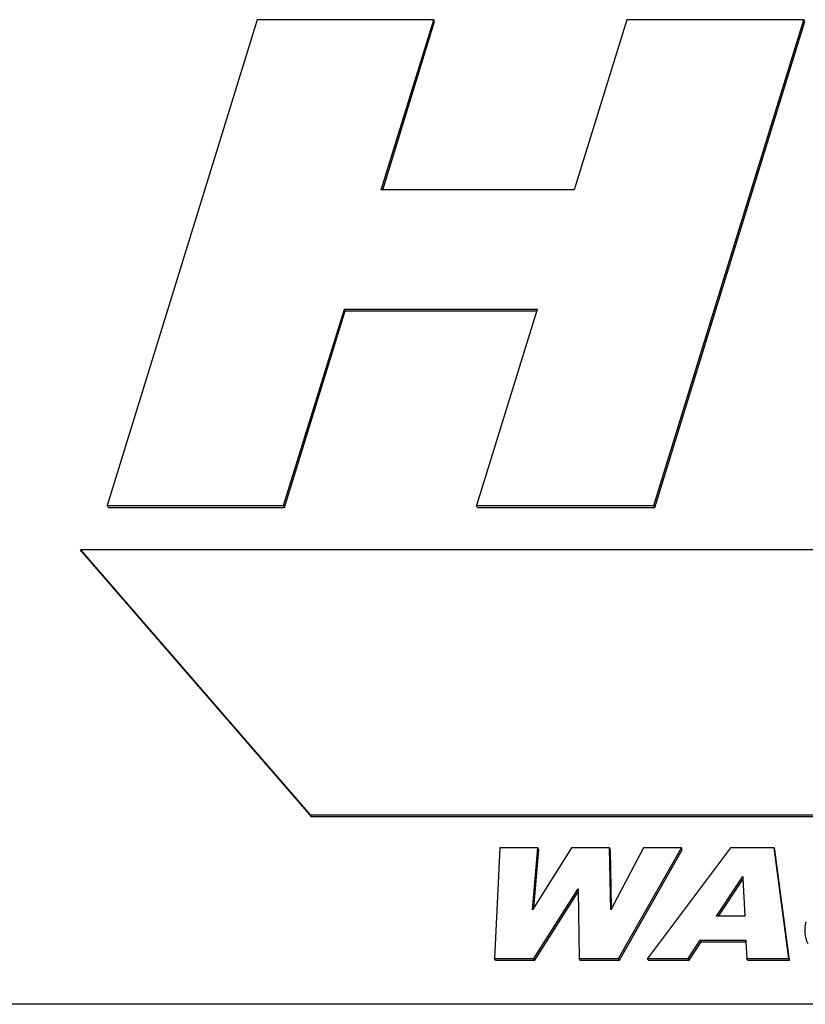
# Model space of a CAD drawing. Header units: millimetres. Extents: x 0 to 4200, y 0 to 2970.
# Tile 10 of 19: x 3078 to 3106, y 964 to 999. Entities that reach past the tile are written whole.
import ezdxf

# ---------------------------------------------------------------- set-up
doc = ezdxf.new("R2010")
doc.units = ezdxf.units.MM
doc.header["$LTSCALE"] = 231
doc.layers.get('0').update_dxf_attribs({"linetype": 'CONTINUOUS'})

msp = doc.modelspace()

# ---------------------------------------------------------------- linework, layer by layer
at = {"color": 7, "linetype": 'Continuous'}
for p, q in [((3086.39, 998.53), (3081.065, 981.297)), ((3092.652, 998.53), (3086.39, 998.53)), ((3090.788, 992.5), (3092.652, 998.53)), ((3090.838, 992.5), (3092.682, 998.468)), ((3092.682, 998.468), (3092.652, 998.53)), ((3099.494, 998.53), (3097.63, 992.5)), ((3105.783, 998.53), (3099.494, 998.53)), ((3100.457, 981.297), (3105.783, 998.53)), ((3100.488, 981.235), (3105.813, 998.468)), ((3105.813, 998.468), (3105.783, 998.53)), ((3097.63, 992.5), (3090.788, 992.5)), ((3087.326, 981.297), (3089.48, 988.268)), ((3089.48, 988.268), (3096.322, 988.268)), ((3089.511, 988.206), (3089.48, 988.268)), ((3096.322, 988.268), (3096.307, 988.22)), ((3087.357, 981.235), (3089.511, 988.206)), ((3089.511, 988.206), (3096.303, 988.206)), ((3096.307, 988.22), (3094.168, 981.297)), ((3081.095, 981.235), (3081.065, 981.297)), ((3081.065, 981.297), (3087.326, 981.297)), ((3087.357, 981.235), (3087.326, 981.297)), ((3094.199, 981.235), (3094.168, 981.297)), ((3094.168, 981.297), (3100.457, 981.297)), ((3100.488, 981.235), (3100.457, 981.297)), ((3081.095, 981.235), (3087.357, 981.235)), ((3094.199, 981.235), (3100.488, 981.235)), ((3190.649, 979.73), (3080.122, 979.73)), ((3080.152, 979.668), (3080.122, 979.73)), ((3080.122, 979.73), (3088.27, 970.33)), ((3080.152, 979.668), (3088.3, 970.268)), ((3088.27, 970.33), (3187.744, 970.33)), ((3088.3, 970.268), (3088.27, 970.33)), ((3088.3, 970.268), (3187.775, 970.268)), ((3094.994, 969.155), (3094.808, 965.239)), ((3096.345, 969.155), (3094.994, 969.155)), ((3097.542, 969.155), (3096.154, 966.962)), ((3096.154, 966.962), (3096.345, 969.155)), ((3096.196, 967.028), (3096.375, 969.093)), ((3096.375, 969.093), (3096.345, 969.155)), ((3098.889, 969.155), (3097.542, 969.155)), ((3098.92, 969.093), (3098.889, 969.155)), ((3098.926, 966.965), (3098.889, 969.155)), ((3098.954, 967.018), (3098.92, 969.093)), ((3100.089, 969.155), (3098.926, 966.965)), ((3099.209, 965.239), (3101.437, 969.155)), ((3099.239, 965.177), (3101.468, 969.093)), ((3101.437, 969.155), (3100.089, 969.155)), ((3103.171, 969.155), (3100.23, 965.239)), ((3101.468, 969.093), (3101.437, 969.155)), ((3104.723, 969.155), (3103.171, 969.155)), ((3104.753, 969.093), (3104.723, 969.155)), ((3105.244, 965.239), (3104.723, 969.155)), ((3105.274, 965.177), (3104.753, 969.093)), ((3102.677, 966.732), (3103.614, 968.14)), ((3102.749, 966.732), (3103.62, 968.04)), ((3103.614, 968.14), (3103.618, 968.077)), ((3103.618, 968.077), (3103.688, 966.732)), ((3096.203, 965.239), (3097.769, 967.705)), ((3097.769, 967.705), (3097.77, 967.642)), ((3097.77, 967.642), (3097.814, 965.239)), ((3096.233, 965.177), (3097.771, 967.598)), ((3103.688, 966.732), (3102.677, 966.732)), ((3101.681, 965.239), (3102.104, 965.885)), ((3101.712, 965.177), (3102.135, 965.823)), ((3102.104, 965.885), (3103.722, 965.885)), ((3102.135, 965.823), (3102.104, 965.885)), ((3102.135, 965.823), (3103.725, 965.823)), ((3103.722, 965.885), (3103.725, 965.822)), ((3103.725, 965.822), (3103.751, 965.239)), ((3094.838, 965.177), (3094.808, 965.239)), ((3094.808, 965.239), (3096.203, 965.239)), ((3096.233, 965.177), (3096.203, 965.239)), ((3097.845, 965.177), (3097.814, 965.239)), ((3097.814, 965.239), (3099.209, 965.239)), ((3099.239, 965.177), (3099.209, 965.239)), ((3100.26, 965.177), (3100.23, 965.239)), ((3100.23, 965.239), (3101.681, 965.239)), ((3101.712, 965.177), (3101.681, 965.239)), ((3103.782, 965.177), (3103.751, 965.239)), ((3103.751, 965.239), (3105.244, 965.239)), ((3105.274, 965.177), (3105.244, 965.239)), ((3094.838, 965.177), (3096.233, 965.177)), ((3097.845, 965.177), (3099.239, 965.177)), ((3100.26, 965.177), (3101.712, 965.177)), ((3103.782, 965.177), (3105.274, 965.177)), ((3522.826, 963.61), (2738.082, 963.61))]:
    msp.add_line(p, q, dxfattribs=at)
msp.add_open_spline([(3105.848, 966.535), (3105.82, 966.4), (3105.794, 966.138), (3105.861, 965.881), (3105.915, 965.771)], degree=3, knots=[0, 0, 0, 0, 0.528991, 1, 1, 1, 1], dxfattribs=at)

doc.saveas('drawing.dxf')
